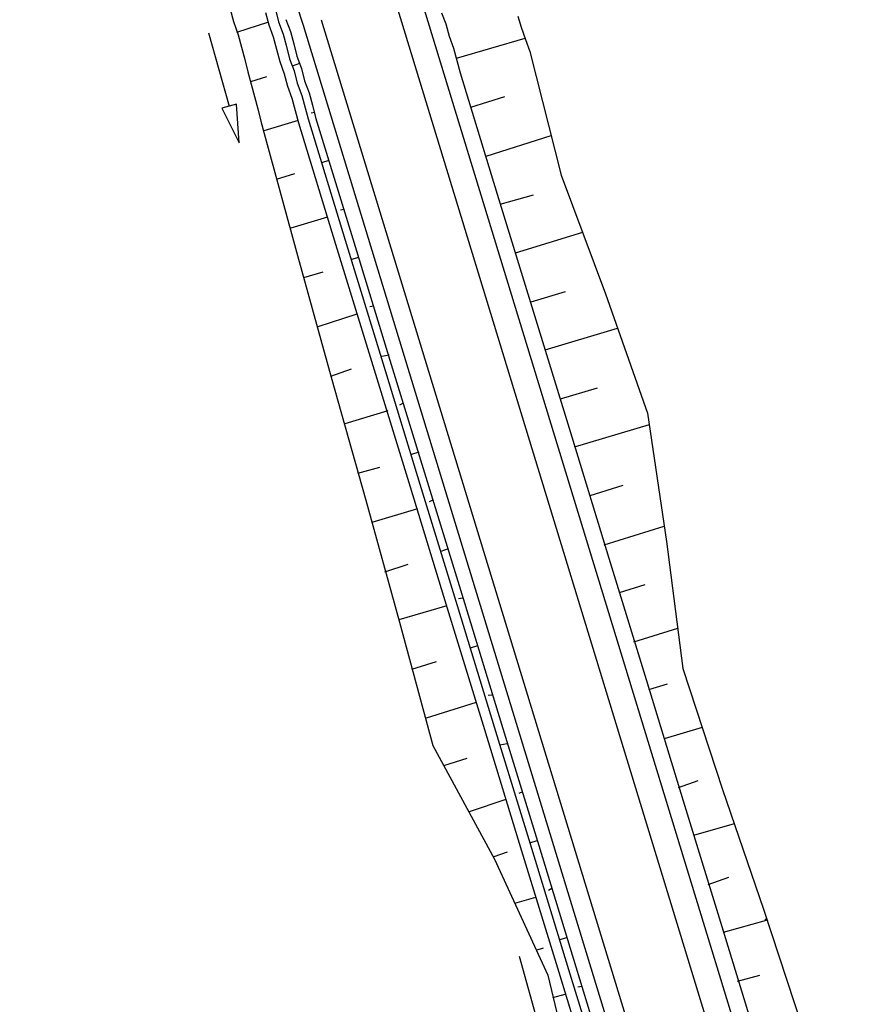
# Model space of a CAD drawing. Extents: x 447882 to 448688, y 437766 to 439043.
# Tile 93 of 121: x 447997 to 448030, y 438804 to 438843. Entities that reach past the tile are written whole.
import ezdxf

# ---------------------------------------------------------------- set-up
doc = ezdxf.new("R2010")
doc.units = 0
doc.header["$LTSCALE"] = 2
doc.header["$MEASUREMENT"] = 0
doc.linetypes.add('AUSGEZOGEN', pattern=[0])
for name, color, linetype in [('DB-Weg-Boeschungen', 15, 'CONTINUOUS'), ('DB-Wege', 15, 'CONTINUOUS'), ('FBRTOP', 250, 'AUSGEZOGEN'), ('SCHLITZRINNE', 200, 'AUSGEZOGEN')]:
    doc.layers.add(name, color=color, linetype=linetype)

msp = doc.modelspace()

# ---------------------------------------------------------------- linework, layer by layer
at = {"layer": 'DB-Weg-Boeschungen', "linetype": 'Continuous'}
for p, q in [((448005.189, 438843.413), (448005.316, 438842.927)), ((448006.964, 438843.391), (448007.092, 438842.905)), ((448006.577, 438843.279), (448006.704, 438842.793)), ((448007.38, 438843.001), (448007.557, 438842.523)), ((448013.515, 438843.263), (448013.684, 438842.835)), ((448016.522, 438843.132), (448016.642, 438842.696)), ((448005.316, 438842.927), (448005.501, 438842.4)), ((448006.689, 438842.891), (448005.436, 438842.491)), ((448006.704, 438842.793), (448006.881, 438842.314)), ((448007.092, 438842.905), (448007.269, 438842.426)), ((448013.684, 438842.835), (448013.811, 438842.349)), ((448016.642, 438842.696), (448016.819, 438842.217)), ((448004.335, 438842.476), (448005.139, 438839.585)), ((448005.501, 438842.4), (448005.629, 438841.914)), ((448006.881, 438842.314), (448007.009, 438841.828)), ((448007.269, 438842.426), (448007.396, 438841.94)), ((448007.557, 438842.523), (448007.685, 438842.037)), ((448013.811, 438842.349), (448013.988, 438841.87)), ((448014.1, 438841.483), (448016.811, 438842.267)), ((448016.819, 438842.217), (448016.996, 438841.739)), ((448005.629, 438841.914), (448005.756, 438841.428)), ((448007.009, 438841.828), (448007.137, 438841.342)), ((448007.396, 438841.94), (448007.524, 438841.454)), ((448007.685, 438842.037), (448007.812, 438841.551)), ((448013.988, 438841.87), (448014.116, 438841.384)), ((448005.756, 438841.428), (448005.884, 438840.941)), ((448007.524, 438841.454), (448007.701, 438840.976)), ((448007.812, 438841.551), (448007.989, 438841.072)), ((448016.996, 438841.739), (448018.222, 438836.871)), ((448007.137, 438841.342), (448007.314, 438840.864)), ((448007.909, 438841.262), (448007.62, 438841.166)), ((448007.989, 438841.072), (448008.117, 438840.586)), ((448014.116, 438841.384), (448014.243, 438840.898)), ((448005.884, 438840.941), (448006.011, 438840.455)), ((448005.996, 438840.554), (448006.622, 438840.755)), ((448007.314, 438840.864), (448007.441, 438840.378)), ((448007.701, 438840.976), (448007.828, 438840.49)), ((448014.243, 438840.898), (448015.709, 438836.119)), ((448006.011, 438840.455), (448006.139, 438839.969)), ((448007.441, 438840.378), (448007.618, 438839.9)), ((448007.828, 438840.49), (448008.005, 438840.012)), ((448008.117, 438840.586), (448008.294, 438840.108)), ((448006.139, 438839.969), (448006.267, 438839.483)), ((448007.618, 438839.9), (448007.746, 438839.414)), ((448008.005, 438840.012), (448008.133, 438839.526)), ((448008.294, 438840.108), (448008.421, 438839.622)), ((448014.66, 438839.547), (448016.011, 438839.963)), ((448005.139, 438839.585), (448004.85, 438839.505)), ((448004.85, 438839.505), (448005.541, 438838.14)), ((448005.428, 438839.666), (448005.139, 438839.585)), ((448005.541, 438838.14), (448005.428, 438839.666)), ((448006.267, 438839.483), (448006.394, 438838.997)), ((448008.133, 438839.526), (448008.253, 438839.089)), ((448008.421, 438839.622), (448008.549, 438839.136)), ((448007.746, 438839.414), (448007.873, 438838.928)), ((448008.518, 438839.334), (448008.37, 438839.31)), ((448008.549, 438839.136), (448010.015, 438834.357)), ((448006.394, 438838.997), (448006.522, 438838.511)), ((448007.858, 438839.027), (448006.506, 438838.61)), ((448007.873, 438838.928), (448009.339, 438834.148)), ((448008.253, 438839.089), (448009.718, 438834.31)), ((448006.522, 438838.511), (448007.839, 438833.708)), ((448015.269, 438837.618), (448017.824, 438838.428)), ((448009.07, 438837.447), (448008.781, 438837.35)), ((448007.009, 438836.715), (448007.734, 438836.931)), ((448018.222, 438836.871), (448019.976, 438832.188)), ((448015.709, 438836.119), (448017.175, 438831.339)), ((448015.821, 438835.732), (448017.131, 438836.091)), ((448009.679, 438835.518), (448009.531, 438835.495)), ((448009.019, 438835.211), (448007.568, 438834.779)), ((448016.43, 438833.803), (448019.084, 438834.628)), ((448009.339, 438834.148), (448010.804, 438829.369)), ((448009.718, 438834.31), (448011.192, 438829.481)), ((448010.015, 438834.357), (448011.48, 438829.577)), ((448007.839, 438833.708), (448009.157, 438828.905)), ((448010.231, 438833.631), (448009.942, 438833.535)), ((448008.079, 438832.835), (448008.853, 438833.059)), ((448017.039, 438831.875), (448018.391, 438832.291)), ((448019.976, 438832.188), (448021.632, 438827.489)), ((448010.18, 438831.396), (448008.638, 438830.899)), ((448010.84, 438831.703), (448010.692, 438831.679)), ((448017.175, 438831.339), (448018.64, 438826.56)), ((448017.591, 438829.988), (448020.442, 438830.844)), ((448011.449, 438829.774), (448011.153, 438829.727)), ((448011.192, 438829.481), (448012.657, 438824.701)), ((448011.48, 438829.577), (448012.946, 438824.797)), ((448009.149, 438828.955), (448009.965, 438829.236)), ((448010.804, 438829.369), (448012.27, 438824.589)), ((448009.157, 438828.905), (448010.531, 438824.061)), ((448018.2, 438828.059), (448019.65, 438828.491)), ((448012.001, 438827.887), (448011.86, 438827.815)), ((448011.39, 438827.588), (448009.701, 438827.068)), ((448021.632, 438827.489), (448022.38, 438822.444)), ((448018.752, 438826.172), (448021.702, 438827.044)), ((448018.64, 438826.56), (448020.106, 438821.78)), ((448012.61, 438825.959), (448012.321, 438825.863)), ((448010.211, 438825.124), (448011.084, 438825.363)), ((448012.946, 438824.797), (448014.411, 438820.018)), ((448012.27, 438824.589), (448013.735, 438819.809)), ((448012.657, 438824.701), (448014.123, 438819.921)), ((448019.361, 438824.244), (448020.663, 438824.653)), ((448010.531, 438824.061), (448011.849, 438819.257)), ((448013.162, 438824.072), (448013.021, 438823.999)), ((448012.559, 438823.724), (448010.771, 438823.187)), ((448019.921, 438822.308), (448022.286, 438823.036)), ((448022.38, 438822.444), (448023.021, 438817.432)), ((448013.771, 438822.144), (448013.482, 438822.047)), ((448020.106, 438821.78), (448021.571, 438817)), ((448011.281, 438821.243), (448012.196, 438821.54)), ((448020.522, 438820.428), (448021.536, 438820.741)), ((448014.331, 438820.207), (448014.182, 438820.184)), ((448013.72, 438819.908), (448011.833, 438819.356)), ((448013.735, 438819.809), (448015.201, 438815.03)), ((448014.123, 438819.921), (448015.588, 438815.142)), ((448014.411, 438820.018), (448015.877, 438815.238)), ((448011.849, 438819.257), (448013.174, 438814.405)), ((448021.082, 438818.492), (448022.821, 438819.021)), ((448014.932, 438818.328), (448014.643, 438818.232)), ((448012.343, 438817.412), (448013.307, 438817.717)), ((448023.021, 438817.432), (448024.586, 438812.669)), ((448021.571, 438817), (448023.037, 438812.221)), ((448021.683, 438816.613), (448022.408, 438816.829)), ((448015.492, 438816.392), (448015.343, 438816.369)), ((448014.881, 438816.093), (448012.903, 438815.476)), ((448015.588, 438815.142), (448017.054, 438810.362)), ((448015.877, 438815.238), (448017.342, 438810.458)), ((448022.292, 438814.685), (448023.792, 438815.125)), ((448015.201, 438815.03), (448016.667, 438810.25)), ((448013.174, 438814.405), (448015.604, 438809.93)), ((448016.101, 438814.464), (448015.804, 438814.417)), ((448013.603, 438813.612), (448014.518, 438813.909)), ((448022.852, 438812.748), (448023.619, 438813.022)), ((448016.702, 438812.584), (448016.562, 438812.512)), ((448024.586, 438812.669), (448026.192, 438807.962)), ((448016.042, 438812.277), (448014.599, 438811.796)), ((448023.037, 438812.221), (448024.502, 438807.441)), ((448023.453, 438810.869), (448025.052, 438811.325)), ((448017.262, 438810.648), (448016.973, 438810.552)), ((448017.342, 438810.458), (448018.808, 438805.679)), ((448015.588, 438810.029), (448016.116, 438810.214)), ((448016.667, 438810.25), (448018.132, 438805.471)), ((448017.054, 438810.362), (448018.519, 438805.582)), ((448015.604, 438809.93), (448017.695, 438805.351)), ((448024.013, 438808.933), (448024.829, 438809.214)), ((448017.863, 438808.769), (448017.723, 438808.696)), ((448017.211, 438808.413), (448016.387, 438808.181)), ((448026.192, 438807.962), (448027.756, 438803.198)), ((448024.502, 438807.441), (448025.968, 438802.661)), ((448024.614, 438807.054), (448026.311, 438807.525)), ((448026.262, 438807.517), (448026.304, 438807.574)), ((448018.423, 438806.833), (448018.134, 438806.736)), ((448017.235, 438806.341), (448017.523, 438806.437)), ((448016.567, 438806.109), (448017.371, 438803.219)), ((448017.695, 438805.351), (448018.873, 438800.475)), ((448018.132, 438805.471), (448019.598, 438800.691)), ((448018.519, 438805.582), (448019.985, 438800.803)), ((448018.808, 438805.679), (448020.273, 438800.899)), ((448025.174, 438805.118), (448026.047, 438805.357)), ((448018.372, 438804.597), (448017.886, 438804.47)), ((448019.032, 438804.904), (448018.884, 438804.881))]:
    msp.add_line(p, q, dxfattribs=at)
at = {"layer": 'DB-Wege', "linetype": 'Continuous'}
for p, q in [((448012.597, 438844.161), (448027.89, 438794.109)), ((448011.641, 438843.869), (448026.934, 438793.817)), ((448008.772, 438842.992), (448024.065, 438792.94)), ((448008.055, 438842.773), (448023.347, 438792.721))]:
    msp.add_line(p, q, dxfattribs=at)
msp.add_ellipse((448105.842, 438872.651), major_axis=(-20.47, 100.18), ratio=1, start_param=1.549147, end_param=1.665766, dxfattribs=at)
at = {"layer": 'FBRTOP'}
for points in [[(448131.684, 438991.32, -0.000001), (448134.983, 438970.589, -0.000001), (448138.911, 438945.9, 0.000002), (448142.84, 438921.21, 0.000007), (448144.804, 438908.866, -0.000017), (448146.769, 438896.521), (448150.697, 438871.831), (448152.012, 438863.563, 0.001038), (448152.834, 438858.467, 0.000474), (448154.667, 438847.31, 0.002138), (448156.319, 438837.578, 0.001413), (448158.922, 438822.873, 0.001696), (448161.067, 438811.177, 0.001564), (448163.477, 438798.508, 0.001572)], [(448098.869, 438979.596, -0.000001), (448101.158, 438965.207, -0.000001), (448105.087, 438940.518, 0.000002), (448109.015, 438915.828, 0.000007), (448110.98, 438903.483, -0.000017), (448112.944, 438891.138), (448116.872, 438866.45), (448118.199, 438858.111, 0.001038), (448119.033, 438852.94, 0.000474), (448120.894, 438841.612, 0.002138), (448122.571, 438831.731, 0.001412), (448125.216, 438816.789, 0.001697), (448127.398, 438804.894, 0.001564), (448129.85, 438792.003, 0.001572)]]:
    msp.add_lwpolyline(points, format="xyb", dxfattribs=at)
at = {"layer": 'FBRTOP', "const_width": 0.5}
msp.add_lwpolyline([(448117.312, 438986.185, -0.000001), (448120.169, 438968.232, -0.000001), (448124.098, 438943.543, 0.000002), (448128.026, 438918.853, 0.000007), (448129.991, 438906.508, -0.000017), (448131.955, 438894.163), (448135.883, 438869.474), (448137.204, 438861.175, 0.001038), (448138.03, 438856.046, 0.000474), (448139.876, 438844.815, 0.002138), (448141.539, 438835.017, 0.001413), (448144.16, 438820.208, 0.001696), (448146.322, 438808.425, 0.001564), (448148.75, 438795.659, 0.001572)], format="xyb", dxfattribs=at)
at = {"layer": 'SCHLITZRINNE'}
msp.add_lwpolyline([(448125.936, 438906.533, 0), (448126.04, 438905.88, -0.000017), (448128.005, 438893.535), (448131.933, 438868.846), (448133.254, 438860.539, 0.001038), (448134.083, 438855.401, 0.000474), (448135.932, 438844.149, 0.002138), (448137.597, 438834.334, 0.001413), (448140.224, 438819.498, 0.001696), (448142.389, 438807.692, 0.001564), (448144.822, 438794.899, 0.001572)], format="xyb", dxfattribs=at)

doc.saveas('drawing.dxf')
